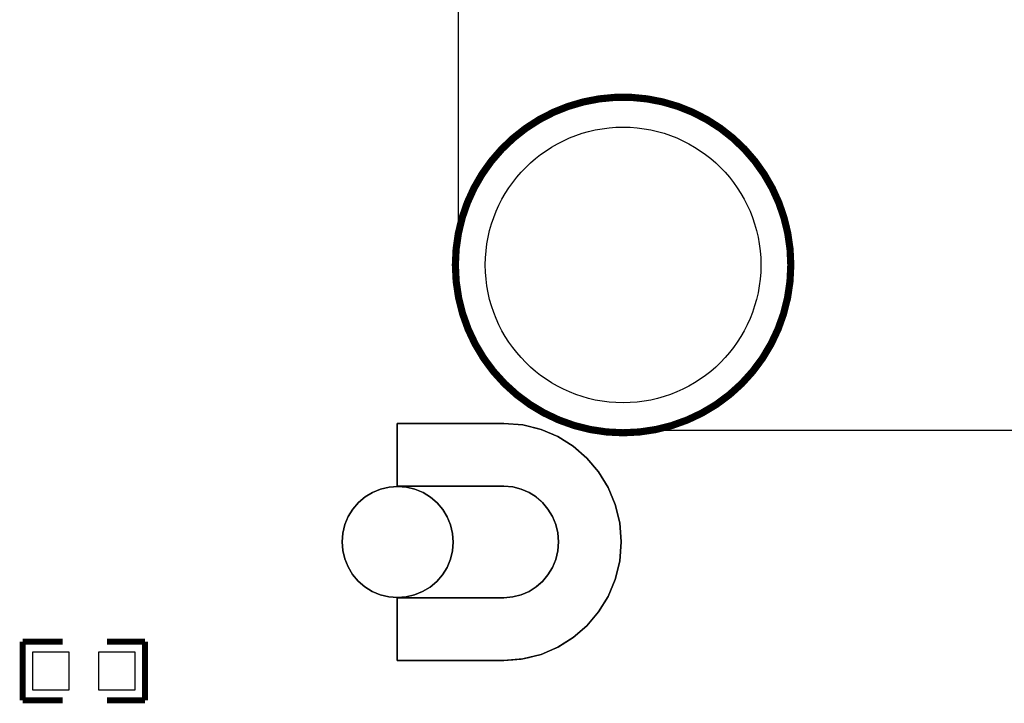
# Model space of a CAD drawing. Extents: x -181 to 108, y -18 to 160.
# Tile 13 of 17: x 13 to 34, y 22 to 37. Entities that reach past the tile are written whole.
import ezdxf

# ---------------------------------------------------------------- set-up
doc = ezdxf.new("R2010")
doc.units = 0
for name, color, linetype in [('BOARD_GEOMETRY_SILKSCREEN_TOP', 1, 'CONTINUOUS'), ('PACKAGE_GEOMETRY_SILKSCREEN_TOP', 4, 'CONTINUOUS'), ('PIN_TOP', 5, 'CONTINUOUS')]:
    doc.layers.add(name, color=color, linetype=linetype)

msp = doc.modelspace()

# ---------------------------------------------------------------- linework, layer by layer
at = {"layer": 'BOARD_GEOMETRY_SILKSCREEN_TOP'}
msp.add_lwpolyline([(74.268076, 67.93738), (26.268172, 67.93738, 0.4142), (22.768306, 64.437514), (22.768306, 31.437326, 0.414207), (26.268172, 27.93746), (74.268076, 27.93746, 0.414219), (77.768196, 31.437326), (77.768196, 64.437514, 0.414212), (74.268076, 67.93738)], format="xyb", dxfattribs=at)
at = {"layer": 'BOARD_GEOMETRY_SILKSCREEN_TOP', "const_width": 0.1524}
msp.add_lwpolyline([(29.824172, 31.437326, 1.000014), (22.712172, 31.437326, 0.999986), (29.824172, 31.437326)], format="xyb", dxfattribs=at)
at = {"layer": 'BOARD_GEOMETRY_SILKSCREEN_TOP'}
for points in [[(21.479256, 28.079954), (21.479256, 26.748994)], [(21.479256, 28.042616), (21.479256, 28.079954)], [(21.479256, 28.079954), (21.542756, 28.079954)], [(21.542756, 28.079954), (21.479256, 28.079954)], [(21.479256, 27.941524), (21.479256, 28.042616)], [(21.542756, 28.079954), (21.714714, 28.079954)], [(21.714714, 28.079954), (21.542756, 28.079954)], [(21.714714, 28.079954), (21.968206, 28.079954)], [(21.968206, 28.079954), (21.714714, 28.079954)], [(21.968206, 28.079954), (22.276054, 28.079954)], [(22.276054, 28.079954), (21.968206, 28.079954)], [(22.276054, 28.079954), (22.61108, 28.079954)], [(22.61108, 28.079954), (22.276054, 28.079954)], [(22.61108, 28.079954), (22.946106, 28.079954)], [(22.946106, 28.079954), (22.61108, 28.079954)], [(22.946106, 28.079954), (23.253954, 28.079954)], [(23.253954, 28.079954), (22.946106, 28.079954)], [(23.253954, 28.079954), (23.507446, 28.079954)], [(23.507446, 28.079954), (23.253954, 28.079954)], [(23.507446, 28.079954), (23.679404, 28.079954)], [(23.679404, 28.079954), (23.507446, 28.079954)], [(23.679404, 28.079954), (23.742904, 28.079954)], [(23.742904, 28.079954), (23.679404, 28.079954)], [(23.742904, 28.079954), (24.145748, 28.046934)], [(23.930102, 28.064714), (23.742904, 28.079954)], [(24.107648, 28.050236), (23.930102, 28.064714)], [(24.145748, 28.046934), (24.107648, 28.050236)], [(24.145748, 28.046934), (24.527764, 27.951684)], [(24.27351, 28.015184), (24.145748, 28.046934)], [(24.424894, 27.977338), (24.27351, 28.015184)], [(24.527764, 27.951684), (24.424894, 27.977338)], [(21.479256, 27.792426), (21.479256, 27.941524)], [(21.479256, 27.611578), (21.479256, 27.792426)], [(24.527764, 27.951684), (24.88438, 27.79903)], [(24.559514, 27.938222), (24.527764, 27.951684)], [(24.675084, 27.888692), (24.559514, 27.938222)], [(24.769064, 27.84856), (24.675084, 27.888692)], [(24.839422, 27.818588), (24.769064, 27.84856)], [(24.88311, 27.799792), (24.839422, 27.818588)], [(24.88438, 27.79903), (24.88311, 27.799792)], [(24.88438, 27.79903), (25.210262, 27.59456)], [(24.89835, 27.790394), (24.88438, 27.79903)], [(25.210262, 27.59456), (24.89835, 27.790394)], [(21.479256, 27.414474), (21.479256, 27.611578)], [(25.210262, 27.59456), (25.500076, 27.343354)], [(25.500076, 27.343354), (25.210262, 27.59456)], [(21.479256, 27.217624), (21.479256, 27.414474)], [(21.479256, 27.036522), (21.479256, 27.217624)], [(25.500076, 27.343354), (25.748742, 27.050492)], [(25.748742, 27.050492), (25.500076, 27.343354)], [(21.479256, 26.887424), (21.479256, 27.036522)], [(25.748742, 27.050492), (25.95118, 26.721308)], [(25.95118, 26.721308), (25.748742, 27.050492)], [(21.307806, 26.731468), (21.127974, 26.68905)], [(21.491956, 26.745438), (21.307806, 26.731468)], [(21.479256, 26.786332), (21.479256, 26.887424)], [(21.479256, 26.748994), (21.479256, 26.786332)], [(21.542756, 26.748994), (21.479256, 26.748994)], [(21.479256, 26.748994), (21.542756, 26.748994)], [(21.676106, 26.730198), (21.491956, 26.745438)], [(21.714714, 26.748994), (21.542756, 26.748994)], [(21.542756, 26.748994), (21.714714, 26.748994)], [(21.855684, 26.686256), (21.676106, 26.730198)], [(21.968206, 26.748994), (21.714714, 26.748994)], [(21.714714, 26.748994), (21.968206, 26.748994)], [(22.276054, 26.748994), (21.968206, 26.748994)], [(21.968206, 26.748994), (22.276054, 26.748994)], [(22.61108, 26.748994), (22.276054, 26.748994)], [(22.276054, 26.748994), (22.61108, 26.748994)], [(22.946106, 26.748994), (22.61108, 26.748994)], [(22.61108, 26.748994), (22.946106, 26.748994)], [(23.253954, 26.748994), (22.946106, 26.748994)], [(22.946106, 26.748994), (23.253954, 26.748994)], [(23.507446, 26.748994), (23.253954, 26.748994)], [(23.253954, 26.748994), (23.507446, 26.748994)], [(23.679404, 26.748994), (23.507446, 26.748994)], [(23.507446, 26.748994), (23.679404, 26.748994)], [(23.742904, 26.748994), (23.679404, 26.748994)], [(23.679404, 26.748994), (23.742904, 26.748994)], [(23.930102, 26.7335), (23.742904, 26.748994)], [(23.742904, 26.748994), (23.930102, 26.7335)], [(24.107648, 26.688796), (23.930102, 26.7335)], [(23.930102, 26.7335), (24.107648, 26.688796)], [(20.799044, 26.523188), (20.658074, 26.403554)], [(20.957032, 26.618946), (20.799044, 26.523188)], [(21.127974, 26.68905), (20.957032, 26.618946)], [(22.026118, 26.614882), (21.855684, 26.686256)], [(22.183344, 26.517854), (22.026118, 26.614882)], [(22.323298, 26.397204), (22.183344, 26.517854)], [(24.27351, 26.616914), (24.107648, 26.688796)], [(24.107648, 26.688796), (24.145748, 26.672286)], [(24.145748, 26.672286), (24.27351, 26.616914)], [(24.424894, 26.520902), (24.27351, 26.616914)], [(24.27351, 26.616914), (24.424894, 26.520902)], [(24.559514, 26.402792), (24.424894, 26.520902)], [(24.424894, 26.520902), (24.527764, 26.430478)], [(25.95118, 26.721308), (26.10231, 26.360882)], [(26.10231, 26.360882), (25.95118, 26.721308)], [(20.658074, 26.403554), (20.537424, 26.2636)], [(22.442932, 26.256234), (22.323298, 26.397204)], [(24.527764, 26.430478), (24.559514, 26.402792)], [(24.675084, 26.26487), (24.559514, 26.402792)], [(24.559514, 26.402792), (24.675084, 26.26487)], [(26.10231, 26.360882), (26.196544, 25.974802)], [(26.196544, 25.974802), (26.10231, 26.360882)], [(20.440396, 26.106374), (20.369022, 25.93594)], [(20.537424, 26.2636), (20.440396, 26.106374)], [(22.53869, 26.0985), (22.442932, 26.256234)], [(22.608794, 25.927558), (22.53869, 26.0985)], [(24.769064, 26.110184), (24.675084, 26.26487)], [(24.675084, 26.26487), (24.769064, 26.110184)], [(24.839422, 25.940766), (24.769064, 26.110184)], [(24.769064, 26.110184), (24.839422, 25.940766)], [(20.369022, 25.93594), (20.325334, 25.756362)], [(22.651212, 25.747726), (22.608794, 25.927558)], [(24.88311, 25.759156), (24.839422, 25.940766)], [(24.839422, 25.940766), (24.88311, 25.759156)], [(26.196544, 25.974802), (26.22931, 25.567894)], [(26.22931, 25.567894), (26.196544, 25.974802)], [(20.325334, 25.756362), (20.310094, 25.572212)], [(22.665182, 25.563322), (22.651212, 25.747726)], [(24.89835, 25.567894), (24.88311, 25.759156)], [(24.88311, 25.759156), (24.88438, 25.742138)], [(24.88438, 25.742138), (24.89835, 25.567894)], [(20.310094, 25.572212), (20.32381, 25.388062)], [(22.649942, 25.379172), (22.665182, 25.563322)], [(24.88311, 25.376378), (24.89835, 25.567894)], [(24.89835, 25.567894), (24.88438, 25.39365)], [(26.22931, 25.567894), (26.196544, 25.160986)], [(26.196544, 25.160986), (26.22931, 25.567894)], [(20.32381, 25.388062), (20.366228, 25.20823)], [(22.606, 25.199594), (22.649942, 25.379172)], [(24.839422, 25.194768), (24.88311, 25.376378)], [(24.88311, 25.376378), (24.839422, 25.194768)], [(24.88438, 25.39365), (24.88311, 25.376378)], [(20.366228, 25.20823), (20.436332, 25.037288)], [(22.53488, 25.02916), (22.606, 25.199594)], [(24.769064, 25.02535), (24.839422, 25.194768)], [(24.839422, 25.194768), (24.769064, 25.02535)], [(26.196544, 25.160986), (26.10231, 24.774652)], [(26.10231, 24.774652), (26.196544, 25.160986)], [(20.436332, 25.037288), (20.532344, 24.8793)], [(20.532344, 24.8793), (20.651724, 24.73833)], [(22.317202, 24.73198), (22.437598, 24.871934)], [(22.437598, 24.871934), (22.53488, 25.02916)], [(24.559514, 24.732996), (24.675084, 24.870664)], [(24.675084, 24.870664), (24.559514, 24.732996)], [(24.675084, 24.870664), (24.769064, 25.02535)], [(24.769064, 25.02535), (24.675084, 24.870664)], [(20.651724, 24.73833), (20.791678, 24.61768)], [(22.175978, 24.6126), (22.317202, 24.73198)], [(24.424894, 24.614886), (24.559514, 24.732996)], [(24.527764, 24.70531), (24.424894, 24.614886)], [(24.559514, 24.732996), (24.527764, 24.70531)], [(26.10231, 24.774652), (25.95118, 24.414226)], [(25.95118, 24.414226), (26.10231, 24.774652)], [(20.791678, 24.61768), (20.948904, 24.520652)], [(20.948904, 24.520652), (21.119338, 24.449278)], [(21.119338, 24.449278), (21.298916, 24.405336)], [(21.66747, 24.404066), (21.847302, 24.446484)], [(21.847302, 24.446484), (22.018244, 24.516588)], [(22.018244, 24.516588), (22.175978, 24.6126)], [(23.930102, 24.402034), (24.107648, 24.446992)], [(24.107648, 24.446992), (23.930102, 24.402034)], [(24.107648, 24.446992), (24.27351, 24.51862)], [(24.145748, 24.463248), (24.107648, 24.446992)], [(24.27351, 24.51862), (24.145748, 24.463248)], [(24.27351, 24.51862), (24.424894, 24.614886)], [(24.424894, 24.614886), (24.27351, 24.51862)], [(21.298916, 24.405336), (21.483066, 24.39035)], [(21.479256, 24.38654), (21.479256, 23.05558)], [(21.542756, 24.38654), (21.479256, 24.38654)], [(21.479256, 24.38654), (21.542756, 24.38654)], [(21.479256, 24.349202), (21.479256, 24.38654)], [(21.479256, 24.24811), (21.479256, 24.349202)], [(21.479256, 24.099012), (21.479256, 24.24811)], [(21.483066, 24.39035), (21.66747, 24.404066)], [(21.542756, 24.38654), (21.714714, 24.38654)], [(21.714714, 24.38654), (21.542756, 24.38654)], [(21.714714, 24.38654), (21.968206, 24.38654)], [(21.968206, 24.38654), (21.714714, 24.38654)], [(21.968206, 24.38654), (22.276054, 24.38654)], [(22.276054, 24.38654), (21.968206, 24.38654)], [(22.276054, 24.38654), (22.61108, 24.38654)], [(22.61108, 24.38654), (22.276054, 24.38654)], [(22.61108, 24.38654), (22.946106, 24.38654)], [(22.946106, 24.38654), (22.61108, 24.38654)], [(22.946106, 24.38654), (23.253954, 24.38654)], [(23.253954, 24.38654), (22.946106, 24.38654)], [(23.253954, 24.38654), (23.507446, 24.38654)], [(23.507446, 24.38654), (23.253954, 24.38654)], [(23.507446, 24.38654), (23.679404, 24.38654)], [(23.679404, 24.38654), (23.507446, 24.38654)], [(23.679404, 24.38654), (23.742904, 24.38654)], [(23.742904, 24.38654), (23.679404, 24.38654)], [(23.742904, 24.38654), (23.930102, 24.402034)], [(23.930102, 24.402034), (23.742904, 24.38654)], [(25.95118, 24.414226), (25.748742, 24.085042)], [(25.748742, 24.085042), (25.95118, 24.414226)], [(21.479256, 23.918164), (21.479256, 24.099012)], [(25.748742, 24.085042), (25.500076, 23.792434)], [(25.500076, 23.792434), (25.748742, 24.085042)], [(21.479256, 23.72106), (21.479256, 23.918164)], [(21.479256, 23.52421), (21.479256, 23.72106)], [(25.500076, 23.792434), (25.210262, 23.540974)], [(25.210262, 23.540974), (25.500076, 23.792434)], [(21.479256, 23.343108), (21.479256, 23.52421)], [(25.210262, 23.540974), (24.88438, 23.336504)], [(24.89835, 23.34514), (25.210262, 23.540974)], [(21.479256, 23.19401), (21.479256, 23.343108)], [(21.479256, 23.092918), (21.479256, 23.19401)], [(24.527764, 23.18385), (24.145748, 23.0886)], [(24.424894, 23.158196), (24.527764, 23.18385)], [(24.88438, 23.336504), (24.527764, 23.18385)], [(24.527764, 23.18385), (24.559514, 23.197566)], [(24.559514, 23.197566), (24.675084, 23.246842)], [(24.675084, 23.246842), (24.769064, 23.287228)], [(24.769064, 23.287228), (24.839422, 23.3172)], [(24.839422, 23.3172), (24.88311, 23.335996)], [(24.88311, 23.335996), (24.88438, 23.336504)], [(24.88438, 23.336504), (24.89835, 23.34514)], [(21.479256, 23.05558), (21.479256, 23.092918)], [(21.479256, 23.05558), (21.542756, 23.05558)], [(21.542756, 23.05558), (21.479256, 23.05558)], [(21.714714, 23.05558), (21.542756, 23.05558)], [(21.542756, 23.05558), (21.714714, 23.05558)], [(21.968206, 23.05558), (21.714714, 23.05558)], [(21.714714, 23.05558), (21.968206, 23.05558)], [(22.276054, 23.05558), (21.968206, 23.05558)], [(21.968206, 23.05558), (22.276054, 23.05558)], [(22.61108, 23.05558), (22.276054, 23.05558)], [(22.276054, 23.05558), (22.61108, 23.05558)], [(22.946106, 23.05558), (22.61108, 23.05558)], [(22.61108, 23.05558), (22.946106, 23.05558)], [(23.253954, 23.05558), (22.946106, 23.05558)], [(22.946106, 23.05558), (23.253954, 23.05558)], [(23.507446, 23.05558), (23.253954, 23.05558)], [(23.253954, 23.05558), (23.507446, 23.05558)], [(23.679404, 23.05558), (23.507446, 23.05558)], [(23.507446, 23.05558), (23.679404, 23.05558)], [(23.742904, 23.05558), (23.679404, 23.05558)], [(23.679404, 23.05558), (23.742904, 23.05558)], [(24.145748, 23.0886), (23.742904, 23.05558)], [(23.742904, 23.05558), (23.930102, 23.071074)], [(23.930102, 23.071074), (24.107648, 23.085552)], [(24.107648, 23.085552), (24.145748, 23.0886)], [(24.145748, 23.0886), (24.27351, 23.12035)], [(24.27351, 23.12035), (24.424894, 23.158196)]]:
    msp.add_lwpolyline(points, dxfattribs=at)
for points in [[(21.479256, 24.38654), (21.479256, 23.05558), (21.542756, 23.05558), (21.714714, 23.05558), (21.968206, 23.05558), (22.276054, 23.05558), (22.61108, 23.05558), (22.946106, 23.05558), (23.253954, 23.05558), (23.507446, 23.05558), (23.679404, 23.05558), (23.742904, 23.05558), (24.145748, 23.0886), (24.527764, 23.18385), (24.88438, 23.336504), (25.210262, 23.540974), (25.500076, 23.792434), (25.748742, 24.085042), (25.95118, 24.414226), (26.10231, 24.774652), (26.196544, 25.160986), (26.22931, 25.567894), (26.196544, 25.974802), (26.10231, 26.360882), (25.95118, 26.721308), (25.748742, 27.050492), (25.500076, 27.343354), (25.210262, 27.59456), (24.88438, 27.79903), (24.527764, 27.951684), (24.145748, 28.046934), (23.742904, 28.079954), (23.679404, 28.079954), (23.507446, 28.079954), (23.253954, 28.079954), (22.946106, 28.079954), (22.61108, 28.079954), (22.276054, 28.079954), (21.968206, 28.079954), (21.714714, 28.079954), (21.542756, 28.079954), (21.479256, 28.079954), (21.479256, 26.748994), (21.542756, 26.748994), (21.714714, 26.748994), (21.968206, 26.748994), (22.276054, 26.748994), (22.61108, 26.748994), (22.946106, 26.748994), (23.253954, 26.748994), (23.507446, 26.748994), (23.679404, 26.748994), (23.742904, 26.748994), (23.930102, 26.7335), (24.107648, 26.688796), (24.27351, 26.616914), (24.424894, 26.520902), (24.559514, 26.402792), (24.675084, 26.26487), (24.769064, 26.110184), (24.839422, 25.940766), (24.88311, 25.759156), (24.89835, 25.567894), (24.88311, 25.376378), (24.839422, 25.194768), (24.769064, 25.02535), (24.675084, 24.870664), (24.559514, 24.732996), (24.424894, 24.614886), (24.27351, 24.51862), (24.107648, 24.446992), (23.930102, 24.402034), (23.742904, 24.38654), (23.679404, 24.38654), (23.507446, 24.38654), (23.253954, 24.38654), (22.946106, 24.38654), (22.61108, 24.38654), (22.276054, 24.38654), (21.968206, 24.38654), (21.714714, 24.38654), (21.542756, 24.38654)], [(21.491956, 26.745438), (21.676106, 26.730198), (21.855684, 26.686256), (22.026118, 26.614882), (22.183344, 26.517854), (22.323298, 26.397204), (22.442932, 26.256234), (22.53869, 26.0985), (22.608794, 25.927558), (22.651212, 25.747726), (22.665182, 25.563322), (22.649942, 25.379172), (22.606, 25.199594), (22.53488, 25.02916), (22.437598, 24.871934), (22.317202, 24.73198), (22.175978, 24.6126), (22.018244, 24.516588), (21.847302, 24.446484), (21.66747, 24.404066), (21.483066, 24.39035), (21.298916, 24.405336), (21.119338, 24.449278), (20.948904, 24.520652), (20.791678, 24.61768), (20.651724, 24.73833), (20.532344, 24.8793), (20.436332, 25.037288), (20.366228, 25.20823), (20.32381, 25.388062), (20.310094, 25.572212), (20.325334, 25.756362), (20.369022, 25.93594), (20.440396, 26.106374), (20.537424, 26.2636), (20.658074, 26.403554), (20.799044, 26.523188), (20.957032, 26.618946), (21.127974, 26.68905), (21.307806, 26.731468)]]:
    msp.add_lwpolyline(points, close=True, dxfattribs=at)
at = {"layer": 'PACKAGE_GEOMETRY_SILKSCREEN_TOP', "const_width": 0.127}
for points in [[(13.5382, 23.4569), (14.3891, 23.4569)], [(13.5382, 23.4569), (13.5382, 22.2123)], [(16.129, 23.4569), (15.3289, 23.4569)], [(16.129, 23.4569), (16.129, 22.2123)], [(13.5382, 22.2123), (14.3891, 22.2123)], [(16.129, 22.2123), (15.3289, 22.2123)]]:
    msp.add_lwpolyline(points, dxfattribs=at)
at = {"layer": 'PIN_TOP'}
for points in [[(13.7541, 22.4282), (13.7541, 23.241), (14.5161, 23.241), (14.5161, 22.4282)], [(15.1511, 22.4282), (15.1511, 23.241), (15.9131, 23.241), (15.9131, 22.4282)]]:
    msp.add_lwpolyline(points, close=True, dxfattribs=at)
msp.add_circle((26.268172, 31.437326), 2.921, dxfattribs=at)

doc.saveas('drawing.dxf')
